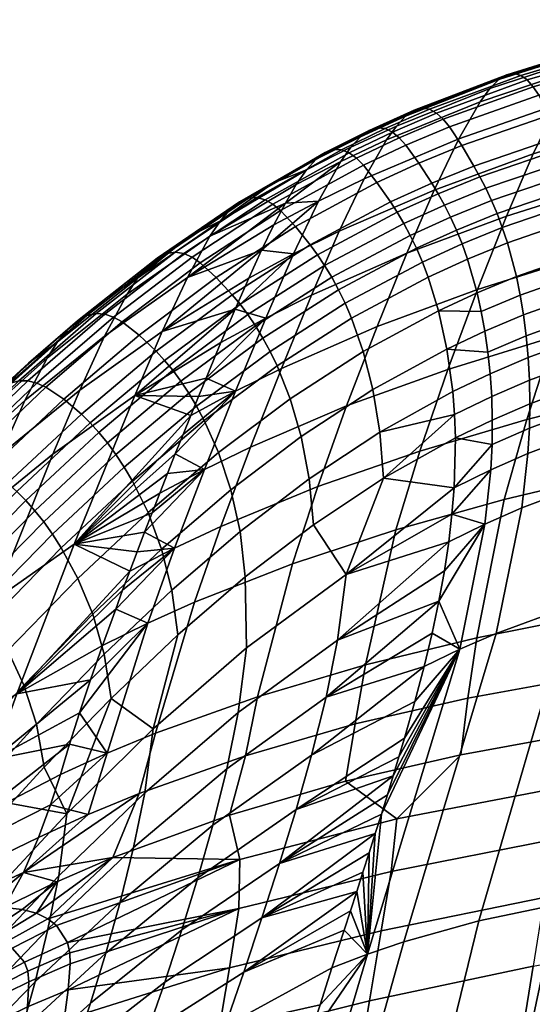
# Model space of a CAD drawing. Header units: millimetres. Extents: x -429 to 429, y -549 to 219.
# Tile 41 of 116: x -290 to -240, y 104 to 200. Entities that reach past the tile are written whole.
import ezdxf

# ---------------------------------------------------------------- set-up
doc = ezdxf.new("R2010")
doc.units = ezdxf.units.MM
doc.header["$MEASUREMENT"] = 0
doc.layers.add('sedak', color=7, linetype='Continuous', true_color=0x727272)
doc.layers.add('Výchozí', color=7, linetype='Continuous', true_color=0x000000)

msp = doc.modelspace()

# ---------------------------------------------------------------- meshes
at = {"layer": 'sedak'}
mesh = msp.add_polyface(dxfattribs=at)
corners = [(-239.581, 186.843, 812.722), (-242.188, 180.784, 791.119), (-251.889, 177.184, 791.757), (-249.225, 183.334, 813.213), (-229.542, 189.912, 812.269), (-232.073, 183.96, 790.52), (-219.119, 192.601, 811.853), (-221.559, 186.766, 789.962), (-237.254, 191.658, 831.533), (-246.838, 188.297, 831.867), (-227.29, 194.564, 831.24), (-216.953, 197.082, 830.982), (-235.225, 195.106, 847.446), (-244.739, 191.926, 847.635), (-225.342, 197.822, 847.302), (-234.327, 196.28, 854.282), (-243.801, 193.193, 854.41), (-224.49, 198.898, 854.203), (-233.511, 197.065, 860.355), (-242.939, 194.07, 860.43), (-223.723, 199.591, 860.329), (-232.777, 197.458, 865.663), (-242.152, 194.551, 865.698), (-223.044, 199.899, 865.677), (-241.433, 194.673, 870.261), (-251.173, 191.092, 865.794), (-250.401, 191.297, 870.327), (-232.115, 197.497, 870.256), (-222.441, 199.86, 870.299), (-240.772, 194.484, 874.182), (-249.68, 191.189, 874.225), (-231.516, 197.232, 874.198), (-221.906, 199.523, 874.259), (-240.158, 194.036, 877.521), (-249.003, 190.816, 877.548), (-230.968, 196.712, 877.551), (-221.425, 198.938, 877.623), (-239.582, 193.376, 880.34), (-248.36, 190.228, 880.354), (-230.461, 195.986, 880.378), (-220.988, 198.153, 880.454), (-239.033, 192.553, 882.7), (-247.742, 189.472, 882.705), (-229.985, 195.103, 882.742), (-220.583, 197.218, 882.818), (-237.982, 190.619, 886.285), (-246.547, 187.653, 886.276), (-229.08, 193.066, 886.331), (-219.826, 195.092, 886.404), (-236.942, 188.545, 888.665), (-245.363, 185.668, 888.641), (-228.188, 190.913, 888.719), (-219.082, 192.87, 888.792), (-236.429, 187.455, 889.406), (-244.779, 184.612, 889.373), (-227.749, 189.791, 889.466), (-218.715, 191.722, 889.541), (-235.926, 186.312, 889.83), (-244.206, 183.498, 889.786), (-227.318, 188.623, 889.896), (-218.356, 190.532, 889.975), (-243.647, 182.313, 889.867), (-248.231, 181.872, 889.776), (-247.639, 180.7, 889.85), (-235.436, 185.104, 889.921), (-226.899, 187.396, 889.995), (-218.008, 189.287, 890.079), (-234.964, 183.819, 889.667), (-243.106, 181.046, 889.602), (-226.497, 186.096, 889.749), (-226.113, 184.712, 889.143), (-234.514, 182.444, 889.053), (-225.753, 183.229, 888.165), (-234.089, 180.965, 888.065)]
mesh.append_faces([[corners[k] for k in face] for face in [(0, 1, 2, 3), (4, 5, 1, 0), (6, 7, 5, 4), (8, 0, 3, 9), (10, 4, 0, 8), (11, 6, 4, 10), (12, 8, 9, 13), (14, 10, 8, 12), (15, 12, 13, 16), (17, 14, 12, 15), (18, 15, 16, 19), (20, 17, 15, 18), (21, 18, 19, 22), (23, 20, 18, 21), (24, 22, 25, 26), (27, 21, 22, 24), (28, 23, 21, 27), (29, 24, 26, 30), (31, 27, 24, 29), (32, 28, 27, 31), (33, 29, 30, 34), (35, 31, 29, 33), (36, 32, 31, 35), (37, 33, 34, 38), (39, 35, 33, 37), (40, 36, 35, 39), (41, 37, 38, 42), (43, 39, 37, 41), (44, 40, 39, 43), (45, 41, 42, 46), (47, 43, 41, 45), (48, 44, 43, 47), (49, 45, 46, 50), (51, 47, 45, 49), (52, 48, 47, 51), (53, 49, 50, 54), (55, 51, 49, 53), (56, 52, 51, 55), (57, 53, 54, 58), (59, 55, 53, 57), (60, 56, 55, 59), (61, 58, 62, 63), (64, 57, 58, 61), (65, 59, 57, 64), (66, 60, 59, 65), (67, 64, 61, 68), (69, 65, 64, 67), (70, 69, 67, 71), (72, 70, 71, 73)]])
mesh = msp.add_polyface(dxfattribs=at)
corners = [(-242.188, 180.784, 791.119), (-245.023, 173.661, 767.02), (-254.787, 170.049, 767.789), (-251.889, 177.184, 791.757), (-249.225, 183.334, 813.213), (-261.163, 173.109, 792.435), (-258.464, 179.325, 813.742), (-256.037, 184.414, 832.248), (-262.929, 177.114, 814.022), (-260.49, 182.254, 832.457), (-246.838, 188.297, 831.867), (-253.883, 188.204, 847.88), (-258.316, 186.116, 848.026), (-244.739, 191.926, 847.635), (-252.911, 189.559, 854.596), (-257.328, 187.511, 854.715), (-243.801, 193.193, 854.41), (-252.008, 190.525, 860.567), (-256.408, 188.519, 860.662), (-242.939, 194.07, 860.43), (-251.173, 191.092, 865.794), (-255.552, 189.127, 865.87), (-242.152, 194.551, 865.698), (-250.401, 191.297, 870.327), (-254.754, 189.374, 870.388), (-249.68, 191.189, 874.225), (-254.006, 189.307, 874.273), (-249.003, 190.816, 877.548), (-253.298, 188.973, 877.586), (-248.36, 190.228, 880.354), (-252.624, 188.422, 880.385), (-247.742, 189.472, 882.705), (-251.973, 187.702, 882.729), (-246.547, 187.653, 886.276), (-250.709, 185.945, 886.29), (-245.363, 185.668, 888.641), (-249.457, 184.007, 888.643), (-244.779, 184.612, 889.373), (-248.839, 182.97, 889.369), (-244.206, 183.498, 889.786), (-248.231, 181.872, 889.776), (-262.654, 183.865, 848.189), (-261.654, 185.297, 854.852), (-260.718, 186.344, 860.777), (-263.717, 182.071, 840.795), (-259.842, 186.993, 865.967), (-259.021, 187.28, 870.469), (-258.247, 187.253, 874.341), (-257.511, 186.96, 877.643), (-256.806, 186.447, 880.434), (-254.794, 184.069, 886.317), (-256.123, 185.762, 882.77), (-253.476, 182.181, 888.656), (-252.825, 181.164, 889.375), (-252.185, 180.083, 889.774), (-250.953, 177.678, 889.561), (-247.065, 179.442, 889.578), (-247.639, 180.7, 889.85), (-251.56, 178.925, 889.841), (-250.37, 176.332, 888.92), (-246.514, 178.087, 888.945), (-248.804, 171.596, 884.687), (-245.045, 173.335, 884.735), (-245.99, 176.622, 887.938), (-249.814, 174.874, 887.905), (-256.123, 185.762, 882.77), (-256.806, 186.447, 880.434), (-264.938, 181.961, 880.586), (-264.196, 181.351, 882.903), (-254.794, 184.069, 886.317), (-262.746, 179.791, 886.414), (-257.511, 186.96, 877.643), (-265.699, 182.395, 877.817), (-252.825, 181.164, 889.375), (-253.476, 182.181, 888.656), (-261.305, 178.008, 888.717), (-260.594, 177.033, 889.418), (-252.185, 180.083, 889.774), (-259.893, 175.987, 889.799), (-251.56, 178.925, 889.841), (-259.206, 174.86, 889.847), (-250.953, 177.678, 889.561), (-258.538, 173.64, 889.549), (-257.892, 172.316, 888.89), (-250.37, 176.332, 888.92), (-249.814, 174.874, 887.905), (-257.273, 170.876, 887.857)]
mesh.append_faces([[corners[k] for k in face] for face in [(0, 1, 2, 3), (4, 3, 5, 6), (7, 6, 8, 9), (10, 4, 6, 7), (11, 7, 9, 12), (13, 10, 7, 11), (14, 11, 12, 15), (16, 13, 11, 14), (17, 14, 15, 18), (19, 16, 14, 17), (20, 17, 18, 21), (22, 19, 17, 20), (23, 20, 21, 24), (25, 23, 24, 26), (27, 25, 26, 28), (29, 27, 28, 30), (31, 29, 30, 32), (33, 31, 32, 34), (35, 33, 34, 36), (37, 35, 36, 38), (39, 37, 38, 40), (41, 42, 15, 12), (42, 43, 18, 15), (12, 9, 44, 44), (18, 43, 45, 21), (46, 24, 21, 45), (46, 47, 26, 24), (48, 49, 30, 28), (50, 34, 32, 51), (49, 51, 32, 30), (47, 48, 28, 26), (50, 52, 36, 34), (52, 53, 38, 36), (53, 54, 40, 38), (55, 56, 57, 58), (59, 60, 56, 55), (58, 57, 40, 54), (61, 62, 63, 64), (64, 63, 60, 59), (65, 66, 67, 68), (69, 65, 68, 70), (66, 71, 72, 67), (73, 74, 75, 76), (70, 75, 74, 69), (77, 73, 76, 78), (79, 77, 78, 80), (81, 79, 80, 82), (82, 83, 84, 81), (85, 84, 83, 86)]])
mesh = msp.add_polyface(dxfattribs=at)
corners = [(-258.464, 179.325, 813.742), (-261.163, 173.109, 792.435), (-265.635, 170.876, 792.787), (-262.929, 177.114, 814.022), (-268.609, 171.751, 804.076), (-267.289, 174.755, 814.311), (-266.034, 177.492, 823.848), (-260.49, 182.254, 832.457), (-264.844, 179.939, 832.679), (-263.717, 182.071, 840.795), (-258.316, 186.116, 848.026), (-262.654, 183.865, 848.189), (-279.128, 173.208, 848.995), (-278.104, 174.752, 855.573), (-270.039, 180.351, 855.183), (-271.057, 178.855, 848.566), (-281.325, 169.114, 833.685), (-273.261, 174.826, 833.162), (-261.654, 185.297, 854.852), (-264.939, 183.992, 860.913), (-260.718, 186.344, 860.777), (-269.078, 181.467, 861.067), (-273.138, 178.777, 861.237), (-277.126, 175.927, 861.42), (-281.048, 172.925, 861.614), (-262.654, 183.865, 848.189), (-263.717, 182.071, 840.795), (-264.844, 179.939, 832.679), (-275.699, 169.586, 814.92), (-266.034, 177.492, 823.848), (-267.289, 174.755, 814.311), (-275.299, 177.153, 870.982), (-267.307, 182.557, 870.692), (-268.169, 182.191, 866.221), (-276.193, 176.716, 866.541), (-274.439, 177.282, 874.799), (-266.486, 182.609, 874.538), (-273.608, 177.145, 878.052), (-265.699, 182.395, 877.817), (-272.798, 176.788, 880.796), (-264.938, 181.961, 880.586), (-272.005, 176.254, 883.089), (-264.196, 181.351, 882.903), (-270.447, 174.831, 886.556), (-262.746, 179.791, 886.414), (-268.899, 173.156, 888.815), (-261.305, 178.008, 888.717), (-268.133, 172.225, 889.494), (-260.594, 177.033, 889.418), (-267.377, 171.218, 889.853), (-259.893, 175.987, 889.799), (-266.634, 170.124, 889.88), (-259.206, 174.86, 889.847), (-283.046, 171.12, 871.314), (-283.963, 170.62, 866.904), (-282.156, 171.317, 875.103), (-281.288, 171.253, 878.327), (-280.437, 170.97, 881.044), (-279.6, 170.51, 883.311), (-259.842, 186.993, 865.967), (-260.718, 186.344, 860.777), (-264.939, 183.992, 860.913), (-269.078, 181.467, 861.067), (-273.138, 178.777, 861.237), (-259.021, 187.28, 870.469), (-277.126, 175.927, 861.42), (-281.048, 172.925, 861.614), (-258.247, 187.253, 874.341), (-257.511, 186.96, 877.643)]
mesh.append_faces([[corners[k] for k in face] for face in [(0, 1, 2, 3), (3, 4, 5, 5), (3, 5, 6, 6), (7, 8, 9, 9), (10, 9, 11, 11), (7, 6, 8, 8), (3, 2, 4, 4), (3, 6, 7, 7), (12, 13, 14, 15), (16, 12, 15, 17), (18, 19, 20, 20), (19, 14, 21, 21), (22, 13, 23, 23), (23, 13, 24, 24), (14, 22, 21, 21), (14, 19, 18, 18), (15, 25, 26, 26), (17, 26, 27, 27), (28, 29, 30, 30), (17, 27, 29, 29), (22, 14, 13, 13), (26, 17, 15, 15), (29, 28, 17, 17), (15, 14, 18, 25), (31, 32, 33, 34), (35, 36, 32, 31), (37, 38, 36, 35), (39, 40, 38, 37), (41, 42, 40, 39), (43, 44, 42, 41), (45, 46, 44, 43), (47, 48, 46, 45), (49, 50, 48, 47), (51, 52, 50, 49), (53, 31, 34, 54), (55, 35, 31, 53), (56, 37, 35, 55), (57, 39, 37, 56), (58, 41, 39, 57), (59, 60, 61, 61), (59, 61, 33, 33), (62, 33, 61, 61), (63, 33, 62, 62), (33, 32, 64, 59), (34, 63, 65, 65), (34, 65, 66, 66), (33, 63, 34, 34), (67, 64, 32, 36), (68, 67, 36, 38)]])
mesh = msp.add_polyface(dxfattribs=at)
corners = [(-231.38, 155.851, 688.817), (-233.798, 142.003, 645.008), (-245.072, 139.77, 646.843), (-242.4, 153.234, 689.965), (-229.34, 163.758, 713.878), (-240.205, 161.017, 714.801), (-237.607, 169.058, 740.654), (-250.625, 157.943, 715.804), (-247.907, 165.89, 741.495), (-226.875, 171.88, 739.877), (-234.823, 176.868, 766.301), (-245.023, 173.661, 767.02), (-224.208, 179.717, 765.633), (-232.073, 183.96, 790.52), (-242.188, 180.784, 791.119), (-243.106, 181.046, 889.602), (-243.647, 182.313, 889.867), (-247.639, 180.7, 889.85), (-247.065, 179.442, 889.578), (-242.589, 179.683, 888.976), (-246.514, 178.087, 888.945), (-234.514, 182.444, 889.053), (-234.964, 183.819, 889.667), (-242.098, 178.212, 887.976), (-245.99, 176.622, 887.938), (-234.089, 180.965, 888.065), (-241.216, 174.92, 884.787), (-245.045, 173.335, 884.735), (-233.334, 177.673, 884.9), (-225.12, 179.942, 885.021), (-225.753, 183.229, 888.165), (-240.84, 173.107, 882.555), (-244.638, 171.522, 882.497), (-233.018, 175.863, 882.679), (-224.863, 178.139, 882.809), (-240.517, 171.187, 879.867), (-244.285, 169.602, 879.803), (-232.754, 173.949, 880.001), (-240.254, 169.167, 876.702), (-243.993, 167.58, 876.634), (-232.547, 171.936, 876.843), (-240.059, 167.051, 873.037), (-243.771, 165.462, 872.965), (-232.407, 169.827, 873.183), (-239.939, 164.843, 868.85), (-243.625, 163.253, 868.776), (-232.34, 167.627, 868.997), (-239.902, 162.549, 864.118), (-243.564, 160.958, 864.043), (-232.353, 165.338, 864.263), (-239.954, 160.171, 858.816), (-243.595, 158.579, 858.744), (-232.453, 162.962, 858.954), (-240.1, 157.698, 852.913), (-243.721, 156.107, 852.845), (-232.645, 160.489, 853.04), (-240.692, 152.421, 839.163), (-244.279, 150.837, 839.111), (-233.32, 155.195, 839.252), (-225.636, 157.504, 839.32), (-224.864, 162.813, 853.152), (-243.196, 140.189, 802.92), (-246.73, 138.664, 802.941), (-235.95, 142.846, 802.869), (-228.411, 145.041, 802.804), (-248.804, 171.596, 884.687), (-247.982, 167.867, 879.742), (-247.413, 163.728, 872.894), (-247.242, 161.518, 868.702), (-247.159, 159.223, 863.968), (-247.279, 154.373, 852.773), (-247.491, 151.799, 846.246), (-248.778, 143.349, 822.54)]
mesh.append_faces([[corners[k] for k in face] for face in [(0, 1, 2, 3), (4, 0, 3, 5), (6, 5, 7, 8), (9, 4, 5, 6), (10, 6, 8, 11), (12, 9, 6, 10), (13, 10, 11, 14), (15, 16, 17, 18), (19, 15, 18, 20), (21, 22, 15, 19), (23, 19, 20, 24), (25, 21, 19, 23), (26, 23, 24, 27), (28, 25, 23, 26), (29, 30, 25, 28), (31, 26, 27, 32), (33, 28, 26, 31), (34, 29, 28, 33), (35, 31, 32, 36), (37, 33, 31, 35), (38, 35, 36, 39), (40, 37, 35, 38), (41, 38, 39, 42), (43, 40, 38, 41), (44, 41, 42, 45), (46, 43, 41, 44), (47, 44, 45, 48), (49, 46, 44, 47), (50, 47, 48, 51), (52, 49, 47, 50), (53, 50, 51, 54), (55, 52, 50, 53), (56, 53, 54, 57), (58, 55, 53, 56), (59, 60, 55, 58), (61, 56, 57, 62), (63, 58, 56, 61), (64, 59, 58, 63), (65, 66, 36, 32), (67, 68, 45, 42), (51, 69, 70, 70), (69, 48, 45, 68), (66, 67, 42, 39), (54, 70, 71, 71), (39, 36, 66, 66), (48, 69, 51, 51), (51, 70, 54, 54), (72, 62, 57, 57), (57, 54, 71, 71)]])
mesh = msp.add_polyface(dxfattribs=at)
corners = [(-242.4, 153.234, 689.965), (-245.072, 139.77, 646.843), (-255.917, 137.167, 648.795), (-252.967, 150.292, 691.206), (-260.566, 154.49, 716.884), (-263.038, 146.979, 692.536), (-272.569, 143.246, 693.949), (-269.993, 150.613, 718.042), (-250.625, 157.943, 715.804), (-240.205, 161.017, 714.801), (-257.748, 162.332, 742.4), (-267.104, 158.338, 743.368), (-247.907, 165.89, 741.495), (-264.097, 165.982, 768.606), (-271.593, 156.163, 743.876), (-268.574, 163.764, 769.032), (-254.787, 170.049, 767.789), (-245.023, 173.661, 767.02), (-261.163, 173.109, 792.435), (-265.635, 170.876, 792.787), (-251.889, 177.184, 791.757), (-271.441, 165.043, 781.568), (-269.994, 168.504, 793.15), (-268.609, 171.751, 804.076), (-244.279, 150.837, 839.111), (-247.491, 151.799, 846.246), (-247.808, 149.111, 839.054), (-248.236, 146.298, 831.164), (-248.778, 143.349, 822.54), (-244.638, 171.522, 882.497), (-245.045, 173.335, 884.735), (-248.804, 171.596, 884.687), (-275.699, 169.586, 814.92), (-267.289, 174.755, 814.311), (-268.609, 171.751, 804.076), (-254.167, 155.301, 863.816), (-247.279, 154.373, 852.773), (-247.159, 159.223, 863.968), (-257.797, 145.95, 846.641), (-247.491, 151.799, 846.246), (-258.639, 139.57, 829.016), (-248.236, 146.298, 831.164), (-247.808, 149.111, 839.054), (-248.778, 143.349, 822.54), (-260.975, 150.787, 863.664), (-267.488, 138.821, 846.414), (-267.633, 145.7, 863.513), (-265.909, 168.934, 889.561), (-258.538, 173.64, 889.549), (-259.206, 174.86, 889.847), (-266.634, 170.124, 889.88), (-265.204, 167.637, 888.881), (-257.892, 172.316, 888.89), (-264.523, 166.223, 887.828), (-257.273, 170.876, 887.857), (-263.257, 163.021, 884.535), (-256.134, 167.629, 884.604), (-262.186, 159.352, 879.523), (-255.188, 163.921, 879.628), (-261.397, 155.259, 872.623), (-254.509, 159.797, 872.756), (-273.895, 164.743, 889.93), (-267.377, 171.218, 889.853), (-274.688, 165.801, 889.927), (-273.117, 163.586, 889.588), (-272.357, 162.319, 888.886), (-271.617, 160.934, 887.81), (-270.225, 157.791, 884.476), (-269.03, 154.177, 879.426), (-268.132, 150.133, 872.494), (-248.804, 171.596, 884.687), (-249.814, 174.874, 887.905), (-247.413, 163.728, 872.894), (-247.982, 167.867, 879.742), (-247.242, 161.518, 868.702), (-247.159, 159.223, 863.968), (-254.167, 155.301, 863.816), (-260.975, 150.787, 863.664), (-267.633, 145.7, 863.513)]
mesh.append_faces([[corners[k] for k in face] for face in [(0, 1, 2, 3), (4, 5, 6, 7), (8, 3, 5, 4), (9, 0, 3, 8), (10, 4, 7, 11), (12, 8, 4, 10), (13, 11, 14, 15), (16, 10, 11, 13), (17, 12, 10, 16), (18, 13, 15, 19), (20, 16, 13, 18), (19, 21, 22, 22), (19, 22, 23, 23), (15, 21, 19, 19), (24, 25, 26, 26), (24, 26, 27, 27), (24, 27, 28, 28), (29, 30, 31, 31), (32, 33, 34, 34), (35, 36, 37, 37), (38, 39, 36, 36), (40, 41, 42, 42), (40, 43, 41, 41), (42, 39, 38, 38), (38, 35, 44, 44), (38, 40, 42, 42), (35, 38, 36, 36), (45, 38, 44, 46), (47, 48, 49, 50), (51, 52, 48, 47), (53, 54, 52, 51), (55, 56, 54, 53), (57, 58, 56, 55), (59, 60, 58, 57), (61, 50, 62, 63), (64, 47, 50, 61), (65, 51, 47, 64), (66, 53, 51, 65), (67, 55, 53, 66), (68, 57, 55, 67), (69, 59, 57, 68), (70, 71, 54, 56), (72, 73, 58, 60), (60, 74, 72, 72), (73, 70, 56, 58), (75, 74, 76, 76), (76, 74, 60, 60), (77, 76, 60, 59), (59, 69, 78, 77)]])
mesh = msp.add_polyface(dxfattribs=at)
corners = [(-286.915, 166.982, 849.457), (-285.894, 168.559, 855.999), (-278.104, 174.752, 855.573), (-279.128, 173.208, 848.995), (-294.462, 160.235, 849.932), (-293.456, 161.826, 856.441), (-301.816, 153.024, 850.399), (-300.835, 154.61, 856.877), (-289.081, 162.86, 834.231), (-281.325, 169.114, 833.685), (-296.573, 156.124, 834.784), (-303.847, 148.964, 835.327), (-291.426, 157.624, 816.212), (-283.729, 163.855, 815.557), (-298.834, 150.95, 816.872), (-293.969, 151.488, 795.478), (-286.355, 157.644, 794.679), (-292.113, 143.421, 746.643), (-278.379, 163.336, 793.9), (-284.272, 148.877, 745.492), (-288.718, 166.49, 862.019), (-284.911, 169.777, 861.814), (-281.048, 172.925, 861.614), (-292.478, 163.071, 862.226), (-296.194, 159.527, 862.431), (-299.874, 155.865, 862.632), (-303.523, 152.09, 862.827), (-290.595, 164.506, 871.666), (-283.046, 171.12, 871.314), (-283.963, 170.62, 866.904), (-291.525, 163.955, 867.285), (-289.683, 164.762, 875.426), (-282.156, 171.317, 875.103), (-288.788, 164.764, 878.621), (-281.288, 171.253, 878.327), (-287.906, 164.549, 881.31), (-280.437, 170.97, 881.044), (-287.033, 164.157, 883.549), (-279.6, 170.51, 883.311), (-285.303, 162.997, 886.91), (-277.949, 169.222, 886.726), (-297.994, 157.361, 872.015), (-298.927, 156.773, 867.663), (-297.072, 157.665, 875.746), (-296.159, 157.721, 878.913), (-295.253, 157.565, 881.573), (-294.352, 157.234, 883.785), (-292.56, 156.191, 887.091), (-290.772, 154.824, 889.196), (-283.581, 161.534, 889.068), (-289.882, 154.023, 889.8), (-282.726, 160.691, 889.697), (-288.997, 153.133, 890.087), (-281.878, 159.764, 890.008), (-288.119, 152.147, 890.042), (-281.039, 158.742, 889.987), (-287.249, 151.058, 889.653), (-280.213, 157.619, 889.621), (-286.39, 149.859, 888.906), (-279.401, 156.386, 888.896), (-304.369, 150.072, 876.041), (-305.292, 149.736, 872.338), (-303.448, 150.17, 879.18), (-302.529, 150.061, 881.814), (-301.61, 149.781, 883.999), (-281.048, 172.925, 861.614), (-284.911, 169.777, 861.814), (-276.193, 176.716, 866.541), (-288.718, 166.49, 862.019), (-292.478, 163.071, 862.226), (-296.194, 159.527, 862.431), (-299.874, 155.865, 862.632), (-303.523, 152.09, 862.827)]
mesh.append_faces([[corners[k] for k in face] for face in [(0, 1, 2, 3), (4, 5, 1, 0), (6, 7, 5, 4), (8, 0, 3, 9), (10, 4, 0, 8), (11, 6, 4, 10), (12, 8, 9, 13), (14, 10, 8, 12), (15, 12, 13, 16), (17, 16, 18, 19), (1, 20, 21, 21), (21, 22, 1, 1), (5, 23, 20, 20), (23, 5, 24, 24), (24, 7, 25, 25), (26, 25, 7, 7), (22, 2, 1, 1), (24, 5, 7, 7), (20, 1, 5, 5), (27, 28, 29, 30), (31, 32, 28, 27), (33, 34, 32, 31), (35, 36, 34, 33), (37, 38, 36, 35), (39, 40, 38, 37), (41, 27, 30, 42), (43, 31, 27, 41), (44, 33, 31, 43), (45, 35, 33, 44), (46, 37, 35, 45), (47, 39, 37, 46), (48, 49, 39, 47), (50, 51, 49, 48), (52, 53, 51, 50), (54, 55, 53, 52), (56, 57, 55, 54), (58, 59, 57, 56), (60, 43, 41, 61), (62, 44, 43, 60), (63, 45, 44, 62), (64, 46, 45, 63), (65, 66, 29, 29), (67, 65, 29, 29), (68, 29, 66, 66), (30, 29, 68, 68), (30, 69, 70, 70), (42, 70, 71, 71), (42, 71, 72, 72), (30, 70, 42, 42), (68, 69, 30, 30)]])
mesh = msp.add_polyface(dxfattribs=at)
corners = [(-269.993, 150.613, 718.042), (-272.569, 143.246, 693.949), (-277.118, 141.207, 694.684), (-274.503, 148.502, 718.649), (-267.104, 158.338, 743.368), (-271.593, 156.163, 743.876), (-280.24, 142.584, 707.113), (-279.566, 144.411, 713.144), (-278.872, 146.268, 719.276), (-278.16, 148.148, 725.488), (-277.434, 150.045, 731.76), (-276.697, 151.952, 738.071), (-275.95, 153.863, 744.399), (-275.197, 155.771, 750.724), (-274.441, 157.67, 757.025), (-268.574, 163.764, 769.032), (-273.685, 159.553, 763.281), (-272.931, 161.414, 769.47), (-272.182, 163.246, 775.573), (-271.441, 165.043, 781.568), (-283.729, 163.855, 815.557), (-281.325, 169.114, 833.685), (-273.261, 174.826, 833.162), (-275.699, 169.586, 814.92), (-286.355, 157.644, 794.679), (-278.379, 163.336, 793.9), (-269.994, 168.504, 793.15), (-271.441, 165.043, 781.568), (-272.182, 163.246, 775.573), (-284.272, 148.877, 745.492), (-272.931, 161.414, 769.47), (-274.441, 157.67, 757.025), (-273.685, 159.553, 763.281), (-268.609, 171.751, 804.076), (-275.197, 155.771, 750.724), (-275.95, 153.863, 744.399), (-276.697, 151.952, 738.071), (-277.434, 150.045, 731.76), (-278.16, 148.148, 725.488), (-278.872, 146.268, 719.276), (-277.949, 169.222, 886.726), (-270.447, 174.831, 886.556), (-272.005, 176.254, 883.089), (-279.6, 170.51, 883.311), (-276.307, 167.655, 888.936), (-268.899, 173.156, 888.815), (-275.493, 166.768, 889.591), (-268.133, 172.225, 889.494), (-274.688, 165.801, 889.927), (-267.377, 171.218, 889.853), (-283.581, 161.534, 889.068), (-285.303, 162.997, 886.91), (-282.726, 160.691, 889.697), (-281.878, 159.764, 890.008), (-281.039, 158.742, 889.987), (-273.895, 164.743, 889.93), (-280.213, 157.619, 889.621), (-273.117, 163.586, 889.588), (-279.401, 156.386, 888.896), (-272.357, 162.319, 888.886), (-278.606, 155.034, 887.799), (-271.617, 160.934, 887.81), (-277.093, 151.958, 884.422), (-270.225, 157.791, 884.476), (-275.774, 148.413, 879.334), (-269.03, 154.177, 879.426), (-274.767, 144.434, 872.37), (-268.132, 150.133, 872.494), (-282.471, 142.078, 879.244), (-283.912, 145.543, 884.369), (-274.19, 140.06, 863.365), (-267.633, 145.7, 863.513)]
mesh.append_faces([[corners[k] for k in face] for face in [(0, 1, 2, 3), (4, 0, 3, 5), (3, 6, 7, 7), (3, 7, 8, 8), (3, 9, 10, 10), (5, 11, 12, 12), (5, 10, 11, 11), (3, 8, 9, 9), (5, 13, 14, 14), (15, 14, 16, 16), (15, 17, 18, 18), (15, 18, 19, 19), (15, 16, 17, 17), (5, 12, 13, 13), (3, 2, 6, 6), (5, 14, 15, 15), (10, 5, 3, 3), (20, 21, 22, 23), (24, 20, 23, 25), (25, 26, 27, 27), (25, 27, 28, 28), (29, 25, 30, 30), (31, 29, 32, 32), (32, 29, 30, 30), (25, 28, 30, 30), (25, 33, 26, 26), (25, 23, 33, 33), (29, 31, 34, 34), (29, 35, 36, 36), (29, 36, 37, 37), (29, 38, 39, 39), (29, 37, 38, 38), (34, 35, 29, 29), (40, 41, 42, 43), (44, 45, 41, 40), (46, 47, 45, 44), (48, 49, 47, 46), (50, 44, 40, 51), (52, 46, 44, 50), (53, 48, 46, 52), (54, 55, 48, 53), (56, 57, 55, 54), (58, 59, 57, 56), (60, 61, 59, 58), (62, 63, 61, 60), (64, 65, 63, 62), (66, 67, 65, 64), (68, 64, 62, 69), (67, 66, 70, 71)]])
mesh = msp.add_polyface(dxfattribs=at)
corners = [(-309.021, 145.406, 850.838), (-308.079, 146.966, 857.285), (-300.835, 154.61, 856.877), (-301.816, 153.024, 850.399), (-316.124, 137.438, 851.229), (-315.234, 138.951, 857.643), (-310.948, 141.44, 835.845), (-303.847, 148.964, 835.327), (-317.921, 133.61, 836.321), (-305.999, 143.892, 817.525), (-296.573, 156.124, 834.784), (-298.834, 150.95, 816.872), (-312.966, 136.511, 818.159), (-301.269, 144.925, 796.287), (-291.426, 157.624, 816.212), (-293.969, 151.488, 795.478), (-308.301, 138.016, 797.098), (-299.528, 137.552, 747.845), (-286.355, 157.644, 794.679), (-292.113, 143.421, 746.643), (-306.574, 131.328, 749.092), (-297.632, 129.201, 698.633), (-284.272, 148.877, 745.492), (-289.855, 134.351, 697.001), (-303.523, 152.09, 862.827), (-307.146, 148.211, 863.012), (-310.751, 144.234, 863.184), (-314.342, 140.166, 863.34), (-278.872, 146.268, 719.276), (-279.566, 144.411, 713.144), (-280.24, 142.584, 707.113), (-285.543, 148.543, 887.787), (-278.606, 155.034, 887.799), (-279.401, 156.386, 888.896), (-286.39, 149.859, 888.906), (-283.912, 145.543, 884.369), (-277.093, 151.958, 884.422), (-305.292, 149.736, 872.338), (-297.994, 157.361, 872.015), (-298.927, 156.773, 867.663), (-306.218, 149.127, 868.014), (-299.772, 148.838, 887.253), (-292.56, 156.191, 887.091), (-294.352, 157.234, 883.785), (-301.61, 149.781, 883.999), (-297.932, 147.554, 889.309), (-290.772, 154.824, 889.196), (-297.014, 146.79, 889.889), (-289.882, 154.023, 889.8), (-296.097, 145.935, 890.153), (-288.997, 153.133, 890.087), (-295.184, 144.983, 890.086), (-288.119, 152.147, 890.042), (-294.276, 143.927, 889.675), (-287.249, 151.058, 889.653), (-293.374, 142.763, 888.907), (-292.478, 141.483, 887.767), (-290.736, 138.565, 884.312), (-289.175, 135.19, 879.155), (-282.471, 142.078, 879.244), (-312.537, 141.679, 872.612), (-313.443, 141.068, 868.315), (-311.625, 142.031, 876.289), (-304.369, 150.072, 876.041), (-310.707, 142.154, 879.403), (-303.448, 150.17, 879.18), (-309.784, 142.078, 882.012), (-302.529, 150.061, 881.814), (-308.856, 141.835, 884.173), (-306.989, 140.969, 887.381), (-305.112, 139.755, 889.393), (-304.171, 139.021, 889.952), (-303.229, 138.196, 890.195), (-302.287, 137.275, 890.108), (-301.345, 136.252, 889.678), (-300.404, 135.121, 888.892), (-303.523, 152.09, 862.827), (-307.146, 148.211, 863.012), (-310.751, 144.234, 863.184), (-314.342, 140.166, 863.34)]
mesh.append_faces([[corners[k] for k in face] for face in [(0, 1, 2, 3), (4, 5, 1, 0), (6, 0, 3, 7), (8, 4, 0, 6), (9, 7, 10, 11), (12, 6, 7, 9), (13, 11, 14, 15), (16, 9, 11, 13), (17, 15, 18, 19), (20, 13, 15, 17), (21, 19, 22, 23), (24, 1, 25, 25), (25, 1, 26, 26), (5, 27, 26, 26), (24, 2, 1, 1), (26, 1, 5, 5), (23, 28, 29, 29), (23, 29, 30, 30), (22, 28, 23, 23), (31, 32, 33, 34), (35, 36, 32, 31), (37, 38, 39, 40), (41, 42, 43, 44), (45, 46, 42, 41), (47, 48, 46, 45), (49, 50, 48, 47), (51, 52, 50, 49), (53, 54, 52, 51), (55, 34, 54, 53), (56, 31, 34, 55), (57, 35, 31, 56), (58, 59, 35, 57), (60, 37, 40, 61), (62, 63, 37, 60), (64, 65, 63, 62), (66, 67, 65, 64), (68, 44, 67, 66), (69, 41, 44, 68), (70, 45, 41, 69), (71, 47, 45, 70), (72, 49, 47, 71), (73, 51, 49, 72), (74, 53, 51, 73), (75, 55, 53, 74), (40, 76, 77, 77), (40, 77, 78, 78), (61, 78, 79, 79), (39, 76, 40, 40), (61, 40, 78, 78)]])
mesh = msp.add_polyface(dxfattribs=at)
corners = [(-253.402, 117.052, 590.948), (-254.379, 111.282, 581.227), (-269.153, 107.691, 583.397), (-268.248, 113.449, 593.251), (-252.871, 122.174, 601.775), (-268.139, 118.226, 604.258), (-284.667, 108.063, 595.697), (-284.706, 109.163, 598.176), (-280.519, 118.411, 619.949), (-286.845, 112.467, 610.219), (-284.942, 110.151, 600.859), (-269.171, 122.529, 617.908), (-257.868, 125.853, 615.799), (-276.363, 130.5, 652.943), (-277.954, 124.648, 635.821), (-282.927, 122.59, 636.963), (-281.072, 128.563, 654.064), (-266.415, 134.058, 650.808), (-267.615, 128.307, 633.458), (-255.917, 137.167, 648.795), (-256.914, 131.407, 631.182), (-272.569, 143.246, 693.949), (-277.118, 141.207, 694.684), (-263.038, 146.979, 692.536), (-252.967, 150.292, 691.206), (-257.868, 125.853, 615.799), (-269.171, 122.529, 617.908), (-280.519, 118.411, 619.949), (-282.684, 135.691, 684.39), (-281.516, 139.046, 695.439), (-280.24, 142.584, 707.113), (-255.709, 109.013, 706.977), (-256.772, 115.101, 731.059), (-257.381, 113.225, 724.976), (-257.987, 111.359, 718.988), (-268.32, 132.512, 828.856), (-258.639, 139.57, 829.016), (-257.797, 145.95, 846.641), (-267.488, 138.821, 846.414), (-269.425, 127.038, 812.136), (-259.757, 133.996, 812.169), (-270.79, 121.563, 794.263), (-261.159, 128.377, 794.103), (-272.244, 116.43, 776.783), (-262.666, 123.073, 776.393), (-273.797, 111.381, 759.275), (-264.278, 117.83, 758.627), (-275.459, 106.306, 741.632), (-265.995, 112.539, 740.705), (-277.408, 124.724, 828.709), (-276.586, 130.923, 846.198), (-278.496, 119.376, 812.125), (-279.817, 114.063, 794.461), (-281.206, 109.113, 777.233), (-282.685, 104.267, 760.002), (-285.782, 116.636, 828.596), (-284.995, 122.677, 846.011), (-252.122, 130.024, 780.338), (-251.117, 133.579, 791.973), (-252.658, 128.206, 774.336), (-253.211, 126.366, 768.242), (-253.78, 124.509, 762.08), (-254.363, 122.638, 755.872), (-254.956, 120.757, 749.643), (-256.163, 116.985, 737.213), (-255.556, 118.872, 743.416), (-250.216, 136.996, 802.96), (-267.633, 145.7, 863.513), (-274.19, 140.06, 863.365), (-280.695, 133.884, 863.223), (-256.772, 115.101, 731.059), (-267.767, 107.274, 723.132), (-257.381, 113.225, 724.976), (-281.354, 138.181, 872.25), (-274.767, 144.434, 872.37), (-275.774, 148.413, 879.334), (-282.471, 142.078, 879.244), (-280.695, 133.884, 863.223), (-274.19, 140.06, 863.365)]
mesh.append_faces([[corners[k] for k in face] for face in [(0, 1, 2, 3), (4, 0, 3, 5), (3, 6, 7, 7), (8, 5, 9, 9), (3, 7, 10, 10), (4, 5, 11, 12), (5, 3, 10, 10), (5, 8, 11, 11), (13, 14, 15, 16), (17, 18, 14, 13), (19, 20, 18, 17), (21, 13, 16, 22), (23, 17, 13, 21), (24, 19, 17, 23), (25, 26, 18, 20), (26, 27, 14, 18), (22, 28, 29, 29), (22, 29, 30, 30), (31, 32, 33, 33), (31, 33, 34, 34), (35, 36, 37, 38), (39, 40, 36, 35), (41, 42, 40, 39), (43, 44, 42, 41), (45, 46, 44, 43), (47, 48, 46, 45), (49, 35, 38, 50), (51, 39, 35, 49), (52, 41, 39, 51), (53, 43, 41, 52), (54, 45, 43, 53), (55, 49, 50, 56), (57, 58, 42, 44), (59, 57, 44, 44), (44, 46, 60, 60), (61, 46, 62, 62), (63, 62, 46, 46), (64, 65, 48, 48), (63, 48, 65, 65), (63, 46, 48, 48), (42, 66, 40, 40), (67, 68, 50, 38), (50, 68, 69, 69), (56, 50, 69, 69), (70, 64, 48, 48), (71, 72, 70, 70), (48, 71, 70, 70), (73, 74, 75, 76), (77, 78, 74, 73)]])
mesh = msp.add_polyface(dxfattribs=at)
corners = [(-240.875, 99.781, 557.746), (-242.323, 90.494, 545.2), (-258.411, 87.109, 547.112), (-256.884, 96.35, 559.609), (-225.027, 102.774, 556.114), (-226.397, 93.451, 543.535), (-239.593, 107.861, 569.068), (-255.532, 104.465, 571.001), (-223.82, 110.812, 567.355), (-238.507, 114.544, 579.095), (-254.379, 111.282, 581.227), (-237.615, 120.17, 588.684), (-253.402, 117.052, 590.948), (-236.962, 125.238, 599.188), (-252.871, 122.174, 601.775), (-246.633, 128.414, 613.662), (-235.102, 130.499, 611.53), (-257.868, 125.853, 615.799), (-258.287, 84.824, 634.37), (-259.836, 80.551, 622.192), (-249.087, 86.266, 633.538), (-238, 78.35, 613.17), (-220.131, 79.758, 611.49), (-231.888, 87.982, 631.154), (-240.3, 87.309, 632.452), (-245.072, 139.77, 646.843), (-245.934, 133.91, 628.978), (-256.914, 131.407, 631.182), (-255.917, 137.167, 648.795), (-233.798, 142.003, 645.008), (-234.511, 136.002, 626.875), (-252.174, 110.213, 706.58), (-243.196, 140.189, 802.92), (-246.73, 138.664, 802.941), (-255.709, 109.013, 706.977), (-244.887, 112.246, 705.832), (-235.95, 142.846, 802.869), (-237.261, 113.856, 705.141), (-228.411, 145.041, 802.804), (-256.095, 96.215, 666.044), (-259.817, 95.205, 666.776), (-248.39, 97.915, 664.672), (-240.374, 99.213, 663.386), (-232.104, 100.119, 662.108), (-229.235, 115.119, 704.501), (-249.155, 91.759, 647.984), (-257.331, 90.226, 649.425), (-240.89, 92.882, 646.552), (-232.529, 93.626, 645.093), (-246.633, 128.414, 613.662), (-257.868, 125.853, 615.799), (-235.102, 130.499, 611.53), (-248.778, 143.349, 822.54), (-249.436, 140.252, 813.15), (-250.216, 136.996, 802.96), (-251.117, 133.579, 791.973), (-252.122, 130.024, 780.338), (-252.658, 128.206, 774.336), (-253.211, 126.366, 768.242), (-253.78, 124.509, 762.08), (-254.363, 122.638, 755.872), (-254.956, 120.757, 749.643), (-255.556, 118.872, 743.416), (-256.163, 116.985, 737.213), (-256.772, 115.101, 731.059), (-249.087, 86.266, 633.538), (-240.3, 87.309, 632.452), (-231.888, 87.982, 631.154), (-257.924, 86.518, 639.067), (-258.287, 84.824, 634.37), (-249.436, 140.252, 813.15), (-248.778, 143.349, 822.54), (-259.757, 133.996, 812.169), (-258.639, 139.57, 829.016), (-250.216, 136.996, 802.96), (-261.159, 128.377, 794.103), (-251.117, 133.579, 791.973), (-262.666, 123.073, 776.393), (-253.211, 126.366, 768.242), (-252.658, 128.206, 774.336), (-264.278, 117.83, 758.627), (-253.78, 124.509, 762.08)]
mesh.append_faces([[corners[k] for k in face] for face in [(0, 1, 2, 3), (4, 5, 1, 0), (6, 0, 3, 7), (8, 4, 0, 6), (9, 6, 7, 10), (11, 9, 10, 12), (13, 11, 12, 14), (13, 14, 15, 16), (17, 15, 14, 14), (18, 19, 20, 20), (21, 22, 23, 24), (20, 21, 24, 24), (25, 26, 27, 28), (29, 30, 26, 25), (31, 32, 33, 34), (35, 36, 32, 31), (37, 38, 36, 35), (39, 31, 34, 40), (41, 35, 31, 39), (42, 37, 35, 41), (43, 44, 37, 42), (45, 41, 39, 46), (47, 42, 41, 45), (48, 43, 42, 47), (49, 50, 27, 26), (51, 49, 26, 30), (33, 52, 53, 53), (33, 54, 55, 55), (33, 53, 54, 54), (33, 56, 57, 57), (33, 57, 58, 58), (33, 59, 60, 60), (34, 61, 62, 62), (60, 34, 33, 33), (33, 58, 59, 59), (33, 55, 56, 56), (34, 63, 64, 64), (61, 34, 60, 60), (63, 34, 62, 62), (47, 45, 65, 66), (48, 47, 66, 67), (46, 68, 65, 45), (68, 69, 65, 65), (70, 71, 72, 72), (72, 71, 73, 73), (74, 70, 72, 72), (75, 76, 74, 74), (77, 78, 79, 79), (80, 81, 78, 78)]])
mesh = msp.add_polyface(dxfattribs=at)
corners = [(-282.927, 122.59, 636.963), (-289.226, 116.971, 629.508), (-287.771, 120.354, 638.006), (-286.586, 123.53, 646.568), (-277.954, 124.648, 635.821), (-281.072, 128.563, 654.064), (-280.519, 118.411, 619.949), (-285.622, 126.505, 655.192), (-284.728, 129.444, 664.245), (-277.118, 141.207, 694.684), (-283.751, 132.499, 673.988), (-282.684, 135.691, 684.39), (-304.915, 123.657, 700.33), (-299.528, 137.552, 747.845), (-292.113, 143.421, 746.643), (-297.632, 129.201, 698.633), (-311.767, 117.779, 702.088), (-306.574, 131.328, 749.092), (-299.999, 122.91, 677.777), (-289.855, 134.351, 697.001), (-292.175, 127.934, 675.855), (-307.284, 117.492, 679.745), (-302.236, 117.106, 659.726), (-294.243, 122.03, 657.421), (-309.597, 111.804, 662.055), (-303.383, 114.268, 651.77), (-295.328, 119.124, 649.185), (-280.24, 142.584, 707.113), (-281.516, 139.046, 695.439), (-282.684, 135.691, 684.39), (-283.751, 132.499, 673.988), (-284.728, 129.444, 664.245), (-285.622, 126.505, 655.192), (-286.586, 123.53, 646.568), (-287.771, 120.354, 638.006), (-296.603, 116.092, 641.381), (-286.834, 111.445, 812.151), (-278.496, 119.376, 812.125), (-277.408, 124.724, 828.709), (-285.782, 116.636, 828.596), (-284.995, 122.677, 846.011), (-287.198, 127.192, 863.087), (-290.464, 123.658, 863.022), (-292.983, 114.123, 845.858), (-293.749, 120.002, 862.96), (-280.695, 133.884, 863.223), (-287.946, 131.389, 872.134), (-281.354, 138.181, 872.25), (-282.471, 142.078, 879.244), (-289.175, 135.19, 879.155), (-299.464, 133.878, 887.734), (-292.478, 141.483, 887.767), (-293.374, 142.763, 888.907), (-300.404, 135.121, 888.892), (-297.617, 131.044, 884.247), (-290.736, 138.565, 884.312), (-295.941, 127.767, 879.062), (-294.597, 124.076, 872.02), (-310.445, 129.945, 890.203), (-303.229, 138.196, 890.195), (-304.171, 139.021, 889.952), (-311.407, 130.745, 889.976), (-309.479, 129.05, 890.1), (-302.287, 137.275, 890.108), (-308.508, 128.055, 889.654), (-301.345, 136.252, 889.678), (-307.533, 126.956, 888.853), (-306.553, 125.748, 887.682), (-304.61, 122.998, 884.169), (-302.822, 119.825, 878.964), (-301.36, 116.26, 871.909), (-287.198, 127.192, 863.087), (-280.695, 133.884, 863.223), (-297.057, 116.227, 862.9), (-290.464, 123.658, 863.022), (-293.749, 120.002, 862.96)]
mesh.append_faces([[corners[k] for k in face] for face in [(0, 1, 2, 2), (3, 0, 2, 2), (4, 1, 0, 0), (0, 3, 5, 5), (1, 4, 6, 6), (5, 3, 7, 7), (5, 7, 8, 8), (9, 10, 11, 11), (5, 8, 10, 10), (9, 5, 10, 10), (12, 13, 14, 15), (16, 17, 13, 12), (18, 15, 19, 20), (21, 12, 15, 18), (22, 18, 20, 23), (24, 21, 18, 22), (25, 22, 23, 26), (19, 27, 28, 28), (19, 28, 29, 29), (20, 30, 31, 31), (23, 31, 32, 32), (20, 29, 30, 30), (32, 33, 26, 23), (19, 29, 20, 20), (23, 20, 31, 31), (33, 34, 35, 26), (36, 37, 38, 39), (40, 41, 42, 42), (43, 42, 44, 44), (40, 45, 41, 41), (40, 42, 43, 43), (46, 47, 48, 49), (50, 51, 52, 53), (54, 55, 51, 50), (56, 49, 55, 54), (57, 46, 49, 56), (58, 59, 60, 61), (62, 63, 59, 58), (64, 65, 63, 62), (66, 53, 65, 64), (67, 50, 53, 66), (68, 54, 50, 67), (69, 56, 54, 68), (70, 57, 56, 69), (71, 72, 47, 46), (57, 70, 73, 73), (46, 57, 74, 71), (57, 75, 74, 74), (73, 75, 57, 57)]])
mesh = msp.add_polyface(dxfattribs=at)
corners = [(-286.419, 95.775, 575.69), (-270.335, 100.794, 573.033), (-287.112, 91.877, 570.161), (-268.139, 118.226, 604.258), (-284.942, 110.151, 600.859), (-286.005, 111.803, 606.871), (-286.845, 112.467, 610.219), (-287.941, 113, 613.799), (-280.519, 118.411, 619.949), (-285.98, 116.065, 620.848), (-289.346, 113.371, 617.598), (-291.111, 113.551, 621.595), (-292.975, 99.24, 587.399), (-289.159, 101.051, 586.686), (-290.278, 94.244, 576.465), (-294.051, 92.511, 577.325), (-292.702, 102.03, 592.128), (-288.822, 103.907, 591.518), (-292.69, 104.368, 596.706), (-288.698, 106.343, 596.225), (-292.857, 105.324, 599.001), (-288.801, 107.372, 598.623), (-293.216, 106.103, 601.373), (-289.107, 108.252, 601.16), (-294.477, 107.17, 606.368), (-290.306, 109.597, 606.667), (-295.377, 107.456, 608.988), (-291.196, 110.065, 609.644), (-296.482, 107.546, 611.673), (-292.311, 110.372, 612.769), (-297.816, 107.431, 614.415), (-293.686, 110.493, 616.029), (-296.463, 99.798, 592.721), (-296.661, 97.107, 588.154), (-296.573, 101.998, 597.091), (-296.803, 102.867, 599.243), (-297.198, 103.547, 601.427), (-285.27, 102.632, 586.002), (-286.419, 95.775, 575.69), (-284.667, 108.063, 595.697), (-284.882, 105.541, 590.901), (-284.706, 109.163, 598.176), (-286.005, 111.803, 606.871), (-284.942, 110.151, 600.859), (-286.845, 112.467, 610.219), (-289.346, 113.371, 617.598), (-287.941, 113, 613.799), (-294.588, 110.993, 619.806), (-291.111, 113.551, 621.595), (-287.112, 91.877, 570.161), (-289.226, 116.971, 629.508), (-285.98, 116.065, 620.848), (-291.111, 113.551, 621.595), (-280.519, 118.411, 619.949), (-294.588, 110.993, 619.806), (-295.325, 111.838, 624.396), (-291.111, 113.551, 621.595), (-287.771, 120.354, 638.006), (-289.226, 116.971, 629.508), (-298.023, 112.933, 633.911), (-296.603, 116.092, 641.381), (-295.325, 111.838, 624.396), (-291.111, 113.551, 621.595), (-287.693, 89.828, 709.194), (-278.993, 96.249, 707.601), (-277.191, 101.271, 724.348), (-285.939, 94.608, 725.66), (-288.095, 106.314, 794.703), (-279.817, 114.063, 794.461), (-278.496, 119.376, 812.125), (-286.834, 111.445, 812.151), (-289.407, 101.555, 777.732), (-281.206, 109.113, 777.233), (-290.801, 96.912, 760.781), (-282.685, 104.267, 760.002), (-292.3, 92.273, 743.724), (-284.273, 99.411, 742.652), (-293.884, 87.696, 727.017), (-293.692, 108.297, 828.525), (-285.782, 116.636, 828.596), (-284.995, 122.677, 846.011), (-292.983, 114.123, 845.858), (-294.674, 103.303, 812.227), (-295.851, 98.379, 794.999), (-297.072, 93.823, 778.287), (-298.371, 89.387, 761.618), (-293.749, 120.002, 862.96), (-297.057, 116.227, 862.9)]
mesh.append_faces([[corners[k] for k in face] for face in [(0, 1, 2, 2), (3, 4, 5, 5), (3, 5, 6, 6), (6, 7, 8, 8), (9, 10, 11, 11), (9, 8, 7, 7), (9, 7, 10, 10), (12, 13, 14, 15), (16, 17, 13, 12), (18, 19, 17, 16), (20, 21, 19, 18), (22, 23, 21, 20), (24, 25, 23, 22), (26, 27, 25, 24), (28, 29, 27, 26), (30, 31, 29, 28), (32, 16, 12, 33), (34, 18, 16, 32), (35, 20, 18, 34), (36, 22, 20, 35), (37, 38, 14, 13), (39, 40, 17, 19), (41, 39, 19, 21), (40, 37, 13, 17), (42, 43, 23, 25), (44, 42, 25, 27), (45, 46, 29, 31), (47, 48, 45, 31), (46, 44, 27, 29), (43, 41, 21, 23), (38, 49, 14, 14), (50, 51, 52, 52), (50, 53, 51, 51), (54, 55, 56, 56), (57, 58, 59, 60), (59, 58, 61, 61), (62, 61, 58, 58), (63, 64, 65, 66), (67, 68, 69, 70), (71, 72, 68, 67), (73, 74, 72, 71), (75, 76, 74, 73), (77, 66, 76, 75), (78, 79, 80, 81), (82, 70, 79, 78), (83, 67, 70, 82), (84, 71, 67, 83), (85, 73, 71, 84), (81, 86, 87, 87)]])
mesh = msp.add_polyface(dxfattribs=at)
corners = [(-256.884, 96.35, 559.609), (-258.411, 87.109, 547.112), (-273.337, 83.486, 549.191), (-271.743, 92.667, 561.616), (-255.532, 104.465, 571.001), (-270.335, 100.794, 573.033), (-254.379, 111.282, 581.227), (-269.153, 107.691, 583.397), (-288.667, 83.271, 558.341), (-287.112, 91.877, 570.161), (-286.419, 95.775, 575.69), (-285.27, 102.632, 586.002), (-284.882, 105.541, 590.901), (-268.248, 113.449, 593.251), (-284.667, 108.063, 595.697), (-267.513, 81.807, 630.047), (-263.376, 81.927, 627.982), (-267.553, 82.901, 634.661), (-258.287, 84.824, 634.37), (-267.553, 82.901, 634.661), (-263.376, 81.927, 627.982), (-259.836, 80.551, 622.192), (-257.331, 90.226, 649.425), (-256.095, 96.215, 666.044), (-259.817, 95.205, 666.776), (-261.375, 89.255, 650.087), (-255.709, 109.013, 706.977), (-257.987, 111.359, 718.988), (-259.184, 107.679, 707.391), (-260.341, 104.09, 696.42), (-261.45, 100.61, 686.103), (-262.499, 97.262, 676.455), (-263.476, 94.075, 667.51), (-264.425, 91.043, 659.023), (-265.408, 88.111, 650.641), (-266.442, 85.302, 642.359), (-262.373, 85.559, 639.439), (-257.924, 86.518, 639.067), (-267.553, 82.901, 634.661), (-258.287, 84.824, 634.37), (-271.722, 82.277, 636.727), (-270.631, 81.7, 632.479), (-267.553, 82.901, 634.661), (-277.191, 101.271, 724.348), (-267.767, 107.274, 723.132), (-265.995, 112.539, 740.705), (-275.459, 106.306, 741.632), (-278.993, 96.249, 707.601), (-269.582, 102.009, 706.094), (-281.051, 90.854, 690.409), (-271.595, 96.334, 688.576), (-283.446, 85.463, 673.952), (-273.786, 90.609, 671.698), (-286.371, 80.3, 658.282), (-276.424, 85.006, 655.489), (-284.273, 99.411, 742.652), (-273.797, 111.381, 759.275), (-282.685, 104.267, 760.002), (-285.939, 94.608, 725.66), (-259.184, 107.679, 707.391), (-257.987, 111.359, 718.988), (-260.341, 104.09, 696.42), (-257.381, 113.225, 724.976), (-261.45, 100.61, 686.103), (-262.499, 97.262, 676.455), (-264.425, 91.043, 659.023), (-263.476, 94.075, 667.51), (-265.408, 88.111, 650.641), (-266.442, 85.302, 642.359), (-275.794, 81.354, 638.597), (-271.722, 82.277, 636.727), (-267.553, 82.901, 634.661)]
mesh.append_faces([[corners[k] for k in face] for face in [(0, 1, 2, 3), (4, 0, 3, 5), (6, 4, 5, 7), (8, 3, 2, 2), (9, 5, 3, 3), (5, 10, 11, 7), (7, 11, 12, 12), (13, 12, 14, 14), (12, 13, 7, 7), (15, 16, 17, 17), (18, 19, 20, 20), (21, 18, 20, 20), (22, 23, 24, 25), (26, 27, 28, 28), (26, 29, 30, 30), (26, 28, 29, 29), (24, 30, 31, 31), (26, 30, 24, 24), (24, 32, 33, 33), (24, 33, 25, 25), (31, 32, 24, 24), (33, 34, 25, 25), (34, 35, 36, 25), (22, 25, 36, 37), (38, 36, 35, 35), (39, 37, 36, 36), (36, 38, 39, 39), (40, 41, 42, 42), (43, 44, 45, 46), (47, 48, 44, 43), (49, 50, 48, 47), (51, 52, 50, 49), (53, 54, 52, 51), (55, 46, 56, 57), (58, 43, 46, 55), (59, 60, 44, 48), (48, 61, 59, 59), (60, 62, 44, 44), (48, 50, 63, 61), (64, 63, 50, 50), (65, 66, 52, 52), (64, 52, 66, 66), (64, 50, 52, 52), (67, 54, 68, 68), (54, 69, 68, 68), (68, 70, 71, 71), (68, 69, 70, 70), (54, 67, 65, 65), (52, 54, 65, 65)]])
at = {"layer": 'Výchozí'}
mesh = msp.add_polyface(dxfattribs=at)
corners = [(-351.703, 128.516, 80.407), (-350.925, 127.913, 79.924), (-288.954, -25.616, 371.478), (-289.733, -25.008, 371.953), (-349.968, 127.436, 79.47), (-348.862, 127.138, 79.077), (-286.886, -26.403, 370.654), (-287.994, -26.098, 371.034), (-347.666, 127.053, 78.779), (-346.452, 127.195, 78.595), (-284.471, -26.359, 370.196), (-285.687, -26.494, 370.367), (-345.295, 127.547, 78.535), (-344.26, 128.071, 78.591), (-282.274, -25.495, 370.213), (-283.312, -26.013, 370.147), (-342.639, 129.479, 78.988), (-280.649, -24.094, 370.625), (-281.397, -24.856, 370.374), (-343.385, 128.714, 78.743), (-342.016, 130.396, 79.338), (-341.577, 131.43, 79.789), (-279.586, -22.149, 371.436), (-280.026, -23.181, 370.981), (-341.367, 132.525, 80.321), (-341.406, 133.615, 80.904), (-279.415, -19.963, 372.55), (-279.375, -21.054, 371.969), (-341.685, 134.632, 81.498), (-342.166, 135.522, 82.069), (-280.176, -18.051, 373.706), (-279.694, -18.944, 373.14), (-280.807, -17.314, 374.218), (-342.795, 136.255, 82.589), (-343.572, 136.858, 83.072), (-344.53, 137.334, 83.526), (-282.546, -16.224, 375.136), (-281.586, -16.706, 374.692), (-345.635, 137.633, 83.918), (-346.832, 137.718, 84.217), (-284.853, -15.828, 375.803), (-283.654, -15.919, 375.517), (-348.046, 137.576, 84.4), (-349.202, 137.223, 84.461), (-287.228, -16.309, 376.023), (-286.069, -15.963, 375.974), (-351.113, 136.057, 84.253), (-289.143, -17.466, 375.797), (-288.266, -16.828, 375.957), (-350.238, 136.7, 84.405), (-351.859, 135.291, 84.008), (-352.481, 134.375, 83.658), (-290.514, -19.142, 375.189), (-289.89, -18.228, 375.545), (-351.703, 128.516, 80.407), (-289.733, -25.008, 371.953), (-290.364, -24.272, 372.465), (-352.332, 129.249, 80.926), (-352.812, 130.139, 81.498), (-290.846, -23.378, 373.03), (-283.1, -18.783, 380.795), (-282.001, -18.71, 380.234), (-282.732, -17.716, 378.685), (-283.875, -17.73, 379.155), (-282.218, -16.991, 376.548), (-281.586, -16.706, 374.692), (-282.546, -16.224, 375.136), (-283.304, -16.734, 377.016), (-283.654, -15.919, 375.517), (-284.853, -15.828, 375.803), (-287.228, -16.309, 376.023), (-286.152, -18.396, 379.697), (-285.039, -17.964, 379.498), (-286.069, -15.963, 375.974), (-288.003, -19.673, 379.681), (-288.266, -16.828, 375.957), (-281.68, -17.915, 378.12), (-280.041, -18.818, 376.874), (-289.143, -17.466, 375.797), (-280.807, -17.314, 374.218)]
mesh.append_faces([[corners[k] for k in face] for face in [(0, 1, 2, 3), (4, 5, 6, 7), (1, 4, 7, 2), (8, 9, 10, 11), (12, 13, 14, 15), (9, 12, 15, 10), (5, 8, 11, 6), (16, 17, 18, 19), (20, 21, 22, 23), (20, 23, 17, 16), (24, 25, 26, 27), (28, 29, 30, 31), (25, 28, 31, 26), (21, 24, 27, 22), (13, 19, 18, 14), (32, 30, 29, 33), (34, 35, 36, 37), (38, 39, 40, 41), (35, 38, 41, 36), (42, 43, 44, 45), (46, 47, 48, 49), (43, 49, 48, 44), (39, 42, 45, 40), (50, 51, 52, 53), (54, 55, 56, 57), (58, 57, 56, 59), (50, 53, 47, 46), (37, 32, 33, 34), (60, 61, 62, 63), (64, 65, 66, 66), (67, 68, 69, 69), (66, 68, 67, 64), (70, 71, 72, 73), (74, 71, 70, 75), (73, 72, 63, 69), (76, 77, 64, 64), (65, 64, 77, 77), (76, 64, 67, 62), (63, 62, 67, 67), (69, 63, 67, 67), (78, 74, 75, 75), (79, 65, 77, 77)]])

doc.saveas('drawing.dxf')
